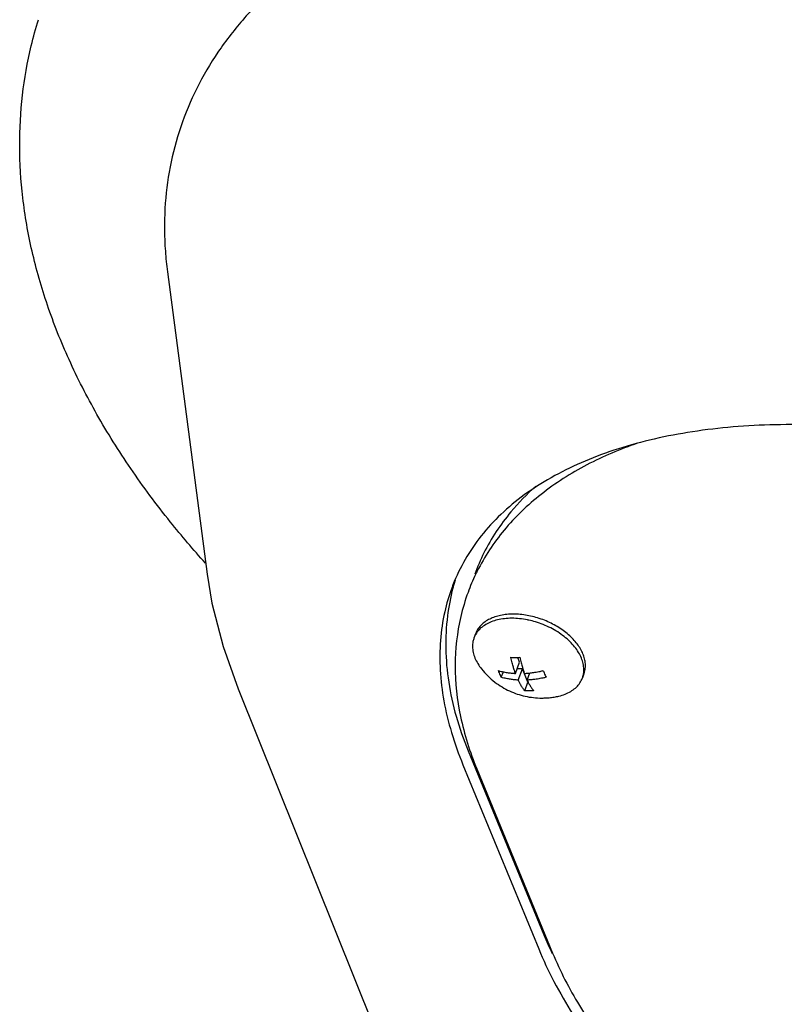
# Model space of a CAD drawing. Header units: millimetres. Extents: x 0 to 594, y 0 to 420.
# Tile 143 of 256: x 518.55 to 523.11, y 226.95 to 232.83. Entities that reach past the tile are written whole.
import ezdxf

# ---------------------------------------------------------------- set-up
doc = ezdxf.new("R2010")
doc.units = ezdxf.units.MM
doc.header["$LTSCALE"] = 32.67
doc.layers.get('0').update_dxf_attribs({"linetype": 'CONTINUOUS'})

msp = doc.modelspace()

# ---------------------------------------------------------------- linework, layer by layer
at = {"color": 7, "linetype": 'CONTINUOUS'}
for p, q in [((519.43003, 231.32201), (519.6672, 229.5164)), ((519.66713, 229.51688), (519.66715, 229.51676)), ((521.2696, 229.16008), (521.26043, 229.13519)), ((521.50805, 228.92405), (521.53299, 228.99173)), ((521.53299, 228.99173), (521.52149, 229.01966)), ((521.42366, 228.9006), (521.43573, 228.93336)), ((521.5494, 228.95187), (521.5183, 228.95187)), ((521.52446, 228.88419), (521.5494, 228.95187)), ((521.58221, 228.87215), (521.5494, 228.95187)), ((521.57788, 228.88419), (521.59349, 228.92654)), ((521.91706, 228.92154), (521.90789, 228.89665)), ((521.56332, 228.82087), (521.58221, 228.87215)), ((521.58221, 228.87215), (521.58378, 228.87215)), ((519.85147, 228.83239), (527.21215, 210.50755)), ((521.22556, 228.46252), (521.67817, 227.36291)), ((521.19461, 228.37853), (521.64722, 227.27892)), ((521.27752, 228.35356), (521.73013, 227.25395))]:
    msp.add_line(p, q, dxfattribs=at)
msp.add_lwpolyline([(519.66713, 229.5169), (519.69608, 229.34405), (519.76192, 229.08548), (519.85147, 228.83239)], dxfattribs=at)
for points, knots in [([(519.09511, 234.23694), (519.10555, 234.27075), (519.14658, 234.39268), (519.23682, 234.59742), (519.38446, 234.84177), (519.56533, 235.07166), (519.77828, 235.28581), (520.02201, 235.48308), (520.29511, 235.66243), (520.59602, 235.82295), (520.92305, 235.9638), (521.27439, 236.08424), (521.6481, 236.18365), (522.0421, 236.26149), (522.45423, 236.31735), (522.8822, 236.35093), (523.32364, 236.36204), (523.7761, 236.35064), (524.23706, 236.31677), (524.70397, 236.26064), (525.17422, 236.18255), (525.64521, 236.08295), (526.1143, 235.96238), (526.57889, 235.82151), (527.03639, 235.66114), (527.48424, 235.48214), (527.91997, 235.28553), (528.34114, 235.07239), (528.7454, 234.84392), (529.13052, 234.60137), (529.49435, 234.34609), (529.83487, 234.07951), (530.15018, 233.80309), (530.43855, 233.51835), (530.69836, 233.22687), (530.92817, 232.93024), (531.12669, 232.63007), (531.2928, 232.32799), (531.42554, 232.02564), (531.5241, 231.72465), (531.58785, 231.42669), (531.61632, 231.13341), (531.60923, 230.84649), (531.57175, 230.60174), (531.53285, 230.45467), (531.51559, 230.39881)], [0, 0, 0, 0, 0.0064887, 0.0235812, 0.0409378, 0.0587345, 0.077125, 0.0962364, 0.1161667, 0.1369854, 0.1587346, 0.1814322, 0.2050737, 0.2296353, 0.2550765, 0.281342, 0.308364, 0.3360641, 0.3643549, 0.3931414, 0.4223227, 0.4517933, 0.4814445, 0.5111653, 0.5408443, 0.5703702, 0.5996336, 0.6285281, 0.6569515, 0.6848073, 0.7120061, 0.7384669, 0.7641191, 0.7889043, 0.812778, 0.8357119, 0.8576967, 0.8787443, 0.8988906, 0.918198, 0.9367575, 0.9546888, 0.9721395, 0.9892807, 1, 1, 1, 1]), ([(529.74424, 230.65112), (529.694, 230.7426), (529.58258, 230.92516), (529.38956, 231.19016), (529.16806, 231.45096), (528.91948, 231.70592), (528.6453, 231.95356), (528.34726, 232.19231), (528.02711, 232.42079), (527.68689, 232.63753), (527.32859, 232.84129), (526.95452, 233.03073), (526.56683, 233.20477), (526.16807, 233.36228), (525.7605, 233.50235), (525.34683, 233.62406), (524.92937, 233.72672), (524.51092, 233.80965), (524.09381, 233.87238), (523.68083, 233.9145), (523.27428, 233.93577), (522.87689, 233.93604), (522.49085, 233.91531), (522.11875, 233.87372), (521.76264, 233.81149), (521.4249, 233.72902), (521.10739, 233.62674), (520.81222, 233.50531), (520.54104, 233.36535), (520.29565, 233.20772), (520.07748, 233.03325), (519.88803, 232.843), (519.72851, 232.63801), (519.6001, 232.41962), (519.5037, 232.18917), (519.44004, 231.94827), (519.40952, 231.69853), (519.41178, 231.48848), (519.42467, 231.3628), (519.43003, 231.32201)], [0, 0, 0, 0, 0.0243954, 0.0499182, 0.0765608, 0.1043068, 0.1330915, 0.1628658, 0.1935204, 0.2249846, 0.2571155, 0.2898292, 0.3229584, 0.3564133, 0.3900109, 0.4236608, 0.4571732, 0.4904624, 0.5233405, 0.5557311, 0.5874578, 0.6184585, 0.6485778, 0.6777749, 0.7059261, 0.7330198, 0.7589762, 0.783824, 0.8075419, 0.830212, 0.8518861, 0.8727131, 0.8928255, 0.9124399, 0.9317574, 0.9510346, 0.9704977, 0.9903898, 1, 1, 1, 1]), ([(519.65651, 229.58241), (519.58445, 229.66255), (519.42872, 229.84544), (519.20945, 230.14018), (519.00673, 230.46377), (518.83988, 230.78979), (518.70979, 231.11603), (518.61693, 231.43981), (518.56125, 231.75879), (518.54214, 232.07129), (518.55881, 232.37573), (518.6029, 232.6271), (518.64343, 232.77531), (518.65937, 232.82692)], [0, 0, 0, 0, 0.0910356, 0.2028339, 0.3100785, 0.4132917, 0.511851, 0.6063651, 0.6973739, 0.7848923, 0.8703208, 0.9543933, 1, 1, 1, 1]), ([(525.88445, 229.6163), (525.81549, 229.66107), (525.66682, 229.75135), (525.43083, 229.8763), (525.17729, 229.99223), (524.91512, 230.09495), (524.64662, 230.18389), (524.3741, 230.25862), (524.09984, 230.3188), (523.82611, 230.36419), (523.55507, 230.39461), (523.28885, 230.40996), (523.02948, 230.41019), (522.77892, 230.3953), (522.53906, 230.36532), (522.31172, 230.32034), (522.09862, 230.26052), (521.9014, 230.18603), (521.72163, 230.09716), (521.56073, 229.99425), (521.42006, 229.87777), (521.30082, 229.7483), (521.2041, 229.60665), (521.15223, 229.49859), (521.13, 229.43987), (521.12766, 229.43354)], [0, 0, 0, 0, 0.0468158, 0.0989901, 0.1519726, 0.2054905, 0.2592549, 0.3129699, 0.3663401, 0.4190785, 0.470911, 0.5215818, 0.5708572, 0.6185299, 0.6644245, 0.7084046, 0.7503816, 0.7903264, 0.8282827, 0.86438, 0.898845, 0.9320053, 0.964281, 0.9961608, 1, 1, 1, 1]), ([(522.23676, 230.29785), (522.13317, 230.26232), (521.93141, 230.17729), (521.65948, 230.00477), (521.4349, 229.78991), (521.32356, 229.62184), (521.27963, 229.53434)], [0, 0, 0, 0, 0.2617629, 0.5218956, 0.7662278, 1, 1, 1, 1]), ([(521.62978, 230.04186), (521.57642, 229.99439), (521.45787, 229.87294), (521.33816, 229.69226), (521.28087, 229.56004), (521.26499, 229.51693)], [0, 0, 0, 0, 0.3318239, 0.7866331, 1, 1, 1, 1]), ([(521.1472, 229.48006), (521.14463, 229.47157), (521.14002, 229.45572), (521.13573, 229.43978), (521.13381, 229.43239)], [0, 0, 0, 0, 0.5374194, 1, 1, 1, 1]), ([(521.12766, 229.43354), (521.11055, 229.38709), (521.08034, 229.28434), (521.05608, 229.1196), (521.05494, 228.94085), (521.07765, 228.75612), (521.12379, 228.56675), (521.1687, 228.44148), (521.19461, 228.37853)], [0, 0, 0, 0, 0.1371948, 0.296146, 0.4603397, 0.6315649, 0.8111571, 1, 1, 1, 1]), ([(521.13381, 229.43239), (521.11969, 229.37807), (521.09698, 229.25877), (521.08748, 229.07032), (521.10537, 228.86895), (521.15074, 228.66421), (521.19791, 228.52968), (521.22556, 228.46252)], [0, 0, 0, 0, 0.1698092, 0.3665765, 0.569405, 0.7800984, 1, 1, 1, 1]), ([(521.22485, 229.40796), (521.2074, 229.3606), (521.16462, 229.21805), (521.13687, 228.96676), (521.17147, 228.65721), (521.23601, 228.45441), (521.27752, 228.35356)], [0, 0, 0, 0, 0.1400099, 0.4120731, 0.6967435, 1, 1, 1, 1]), ([(521.49573, 229.27791), (521.4827, 229.27791), (521.45721, 229.27675), (521.42027, 229.27126), (521.38601, 229.26216), (521.35496, 229.24956), (521.3276, 229.23363), (521.30437, 229.21458), (521.28569, 229.19269), (521.27506, 229.17386), (521.27057, 229.16271), (521.2696, 229.16008)], [0, 0, 0, 0, 0.1443508, 0.2821289, 0.4127486, 0.5360119, 0.6521895, 0.7620909, 0.8670965, 0.969111, 1, 1, 1, 1]), ([(521.91705, 228.92154), (521.91925, 228.92751), (521.92366, 228.94259), (521.9266, 228.96787), (521.92451, 228.99701), (521.91716, 229.02675), (521.90472, 229.05662), (521.88739, 229.08618), (521.86548, 229.11499), (521.83933, 229.14261), (521.80934, 229.16863), (521.77598, 229.19264), (521.73978, 229.21428), (521.70128, 229.2332), (521.66111, 229.24911), (521.61987, 229.26178), (521.57821, 229.27099), (521.5368, 229.2766), (521.50928, 229.27791), (521.49573, 229.27791)], [0, 0, 0, 0, 0.0305267, 0.0751558, 0.1214269, 0.1700829, 0.2216261, 0.2763137, 0.3341799, 0.3950695, 0.458672, 0.5245545, 0.5921907, 0.6609877, 0.7303106, 0.7995061, 0.8679251, 0.9349465, 1, 1, 1, 1]), ([(521.48656, 229.25302), (521.4718, 229.25302), (521.44302, 229.25153), (521.40161, 229.24449), (521.36383, 229.2328), (521.33042, 229.21667), (521.30206, 229.19636), (521.28321, 229.17627), (521.27433, 229.16308), (521.27177, 229.15881)], [0, 0, 0, 0, 0.1810695, 0.3526055, 0.5137777, 0.6645129, 0.8056591, 0.9391006, 1, 1, 1, 1]), ([(521.58824, 229.2417), (521.58552, 229.2423), (521.56718, 229.24614), (521.53337, 229.25132), (521.50199, 229.25302), (521.48656, 229.25302)], [0, 0, 0, 0, 0.0817495, 0.5483256, 1, 1, 1, 1]), ([(521.91454, 228.92172), (521.91607, 228.93077), (521.9175, 228.9511), (521.91347, 228.9831), (521.90253, 229.01707), (521.88515, 229.05089), (521.86171, 229.08392), (521.83271, 229.11553), (521.79872, 229.1451), (521.76043, 229.17207), (521.7186, 229.19589), (521.67407, 229.21609), (521.63037, 229.23134), (521.60141, 229.23883), (521.58824, 229.2417)], [0, 0, 0, 0, 0.0553323, 0.122428, 0.193739, 0.2699954, 0.3514328, 0.4378625, 0.5287542, 0.623314, 0.7205547, 0.8193587, 0.9185361, 1, 1, 1, 1]), ([(521.27177, 229.15881), (521.26892, 229.15407), (521.26485, 229.14631), (521.26154, 229.1382), (521.26043, 229.13519)], [0, 0, 0, 0, 0.6327715, 1, 1, 1, 1]), ([(521.26043, 229.13519), (521.25794, 229.12843), (521.25309, 229.11122), (521.25064, 229.0822), (521.25484, 229.04874), (521.26579, 229.01477), (521.28284, 228.98159), (521.29749, 228.96078), (521.30543, 228.95078)], [0, 0, 0, 0, 0.1087881, 0.2693412, 0.4373318, 0.6158764, 0.8068031, 1, 1, 1, 1]), ([(521.48128, 229.02018), (521.48561, 229.01995), (521.49443, 229.01959), (521.50325, 229.01948), (521.50774, 229.01948)], [0, 0, 0, 0, 0.4915827, 1, 1, 1, 1]), ([(521.50805, 228.92405), (521.50711, 228.92665), (521.50514, 228.93222), (521.50213, 228.94113), (521.49894, 228.95112), (521.4956, 228.96223), (521.49213, 228.97456), (521.48854, 228.98829), (521.48485, 229.00364), (521.48248, 229.01446), (521.48128, 229.02018)], [0, 0, 0, 0, 0.0831438, 0.1774634, 0.2824866, 0.3981442, 0.5258041, 0.6672464, 0.8245065, 1, 1, 1, 1]), ([(521.50774, 229.01948), (521.51227, 229.01948), (521.52126, 229.0196), (521.53025, 229.01995), (521.53471, 229.02018)], [0, 0, 0, 0, 0.5035934, 1, 1, 1, 1]), ([(521.53471, 229.02018), (521.5359, 229.01446), (521.53827, 229.00364), (521.54197, 228.98829), (521.54556, 228.97456), (521.54903, 228.96223), (521.55236, 228.95112), (521.55555, 228.94113), (521.55856, 228.93222), (521.56053, 228.92665), (521.56148, 228.92405)], [0, 0, 0, 0, 0.1754935, 0.3327536, 0.4741959, 0.6018558, 0.7175134, 0.8225366, 0.9168562, 1, 1, 1, 1]), ([(521.30543, 228.95078), (521.31704, 228.93618), (521.34201, 228.9084), (521.38336, 228.87235), (521.4272, 228.84241), (521.47232, 228.8185), (521.51876, 228.80007), (521.56649, 228.78684), (521.61554, 228.77876), (521.6488, 228.77694), (521.66559, 228.77694)], [0, 0, 0, 0, 0.1353002, 0.2702422, 0.3970673, 0.5196065, 0.6399575, 0.7589148, 0.8782184, 1, 1, 1, 1]), ([(521.40726, 228.94046), (521.41248, 228.93894), (521.42263, 228.93622), (521.43746, 228.93287), (521.4513, 228.93025), (521.46415, 228.92822), (521.47605, 228.92668), (521.48712, 228.92552), (521.49769, 228.92465), (521.50461, 228.92423), (521.50805, 228.92405)], [0, 0, 0, 0, 0.1595745, 0.3078482, 0.4453703, 0.5724286, 0.6892584, 0.7968302, 0.8989183, 1, 1, 1, 1]), ([(521.42366, 228.9006), (521.42169, 228.90479), (521.41783, 228.91338), (521.41237, 228.92667), (521.40894, 228.93579), (521.40726, 228.94046)], [0, 0, 0, 0, 0.3223378, 0.6550044, 1, 1, 1, 1]), ([(521.56148, 228.92405), (521.56543, 228.92425), (521.57332, 228.92472), (521.58525, 228.92567), (521.59752, 228.92691), (521.6105, 228.92849), (521.62449, 228.93052), (521.63976, 228.93309), (521.65654, 228.93637), (521.66823, 228.93899), (521.67436, 228.94046)], [0, 0, 0, 0, 0.1040263, 0.2075265, 0.3143177, 0.4279378, 0.5508719, 0.6855028, 0.8344139, 1, 1, 1, 1]), ([(521.67436, 228.94046), (521.67604, 228.93579), (521.67947, 228.92667), (521.68494, 228.91338), (521.6888, 228.90479), (521.69077, 228.9006)], [0, 0, 0, 0, 0.3449956, 0.6776622, 1, 1, 1, 1]), ([(521.90788, 228.89665), (521.91037, 228.90341), (521.91273, 228.91177), (521.9143, 228.92029), (521.91454, 228.92172)], [0, 0, 0, 0, 0.8316939, 1, 1, 1, 1]), ([(521.52446, 228.88419), (521.52068, 228.88438), (521.51319, 228.88485), (521.50197, 228.8858), (521.49061, 228.88704), (521.47881, 228.88862), (521.46633, 228.89063), (521.45298, 228.8932), (521.43863, 228.89647), (521.42877, 228.89911), (521.42366, 228.9006)], [0, 0, 0, 0, 0.1110338, 0.2197748, 0.3302118, 0.4458015, 0.5687181, 0.7008553, 0.8441123, 1, 1, 1, 1]), ([(521.56332, 228.82087), (521.56095, 228.82371), (521.55649, 228.82937), (521.55035, 228.83797), (521.54484, 228.84639), (521.53988, 228.85458), (521.5354, 228.8625), (521.53135, 228.87011), (521.52774, 228.8773), (521.52551, 228.88195), (521.52446, 228.88419)], [0, 0, 0, 0, 0.1486007, 0.2903269, 0.4253216, 0.553767, 0.6759414, 0.7919856, 0.9006023, 1, 1, 1, 1]), ([(521.69077, 228.9006), (521.68449, 228.89909), (521.67247, 228.8964), (521.65515, 228.89304), (521.63935, 228.89041), (521.62498, 228.88838), (521.61193, 228.88683), (521.59998, 228.88567), (521.58877, 228.88479), (521.58148, 228.88437), (521.57788, 228.88419)], [0, 0, 0, 0, 0.1694575, 0.3234451, 0.4633307, 0.5901091, 0.7046342, 0.8083837, 0.9053656, 1, 1, 1, 1]), ([(521.57788, 228.88419), (521.57893, 228.88195), (521.58076, 228.87813), (521.58265, 228.87434), (521.58344, 228.87277)], [0, 0, 0, 0, 0.5828146, 1, 1, 1, 1]), ([(521.58344, 228.87277), (521.58387, 228.87194), (521.5856, 228.86855), (521.58882, 228.8625), (521.5933, 228.85458), (521.59826, 228.84639), (521.60377, 228.83797), (521.60991, 228.82937), (521.61438, 228.82371), (521.61674, 228.82087)], [0, 0, 0, 0, 0.0451703, 0.185075, 0.3323702, 0.4872259, 0.6499776, 0.8208448, 1, 1, 1, 1]), ([(521.754, 228.78552), (521.75846, 228.78639), (521.77576, 228.79016), (521.80449, 228.79904), (521.8379, 228.81517), (521.86625, 228.83548), (521.88891, 228.85963), (521.90159, 228.88093), (521.90677, 228.89364), (521.90788, 228.89665)], [0, 0, 0, 0, 0.068784, 0.2677231, 0.4537797, 0.6280002, 0.7927106, 0.9514819, 1, 1, 1, 1]), ([(521.58977, 228.82017), (521.58529, 228.82017), (521.57647, 228.82029), (521.56765, 228.82064), (521.56332, 228.82087)], [0, 0, 0, 0, 0.5084173, 1, 1, 1, 1]), ([(521.61674, 228.82087), (521.61228, 228.82064), (521.60329, 228.82029), (521.5943, 228.82017), (521.58977, 228.82017)], [0, 0, 0, 0, 0.4964066, 1, 1, 1, 1]), ([(521.66559, 228.77694), (521.67518, 228.77694), (521.69469, 228.77755), (521.72423, 228.78036), (521.74404, 228.78357), (521.754, 228.78552)], [0, 0, 0, 0, 0.3235901, 0.6579135, 1, 1, 1, 1]), ([(521.64722, 227.27892), (521.67447, 227.21273), (521.73693, 227.07973), (521.85, 226.88461), (521.9839, 226.69051), (522.13769, 226.49907), (522.31028, 226.31196), (522.50042, 226.13089), (522.70671, 225.95759), (522.92757, 225.79379), (523.16128, 225.64116), (523.406, 225.50126), (523.65977, 225.37556), (523.92057, 225.26535), (524.18633, 225.17176), (524.45497, 225.09572), (524.72442, 225.03798), (524.99263, 224.9991), (525.25756, 224.97945), (525.51722, 224.97921), (525.76962, 224.9984), (526.01281, 225.03685), (526.24485, 225.09422), (526.46386, 225.16998), (526.66797, 225.26342), (526.85539, 225.37365), (527.02441, 225.49956), (527.17347, 225.63991), (527.30113, 225.79325), (527.40616, 225.95801), (527.46391, 226.08187), (527.48918, 226.14878), (527.49182, 226.15596)], [0, 0, 0, 0, 0.029918, 0.0613163, 0.0941626, 0.1283835, 0.1638695, 0.2004815, 0.2380554, 0.276408, 0.3153438, 0.3546612, 0.3941588, 0.4336423, 0.4729288, 0.5118512, 0.5502602, 0.588026, 0.6250381, 0.6612051, 0.6964541, 0.7307302, 0.7639965, 0.7962356, 0.8274509, 0.8576699, 0.8869467, 0.9153658, 0.9430439, 0.9701302, 0.9968044, 1, 1, 1, 1]), ([(521.73013, 227.25395), (521.77466, 227.14576), (521.88686, 226.92961), (522.10786, 226.6246), (522.38235, 226.33387), (522.70422, 226.06372), (523.06644, 225.81992), (523.46107, 225.60779), (523.87944, 225.43195), (524.31235, 225.29628), (524.7503, 225.20375), (525.18369, 225.15642), (525.60303, 225.15535), (525.99923, 225.20065), (526.36371, 225.29152), (526.68858, 225.42633), (526.96664, 225.60274), (527.19121, 225.8176), (527.3281, 226.02421), (527.38539, 226.15643), (527.40127, 226.19954)], [0, 0, 0, 0, 0.0513406, 0.1063284, 0.1648047, 0.2263527, 0.2903598, 0.3560739, 0.4226527, 0.4892107, 0.5548632, 0.6187712, 0.6801878, 0.7385085, 0.7933269, 0.8444982, 0.8922052, 0.9370144, 0.979887, 1, 1, 1, 1])]:
    msp.add_open_spline(points, degree=3, knots=knots, dxfattribs=at)
for points in [[(521.27003, 229.51479), (521.2533, 229.47992), (521.23822, 229.44426), (521.22485, 229.40796)], [(521.27963, 229.53434), (521.27637, 229.52785), (521.27317, 229.52133), (521.27003, 229.51479)], [(521.67817, 227.36291), (521.69348, 227.32569), (521.70991, 227.28892), (521.72734, 227.25261)]]:
    msp.add_open_spline(points, degree=3, dxfattribs=at)

doc.saveas('drawing.dxf')
